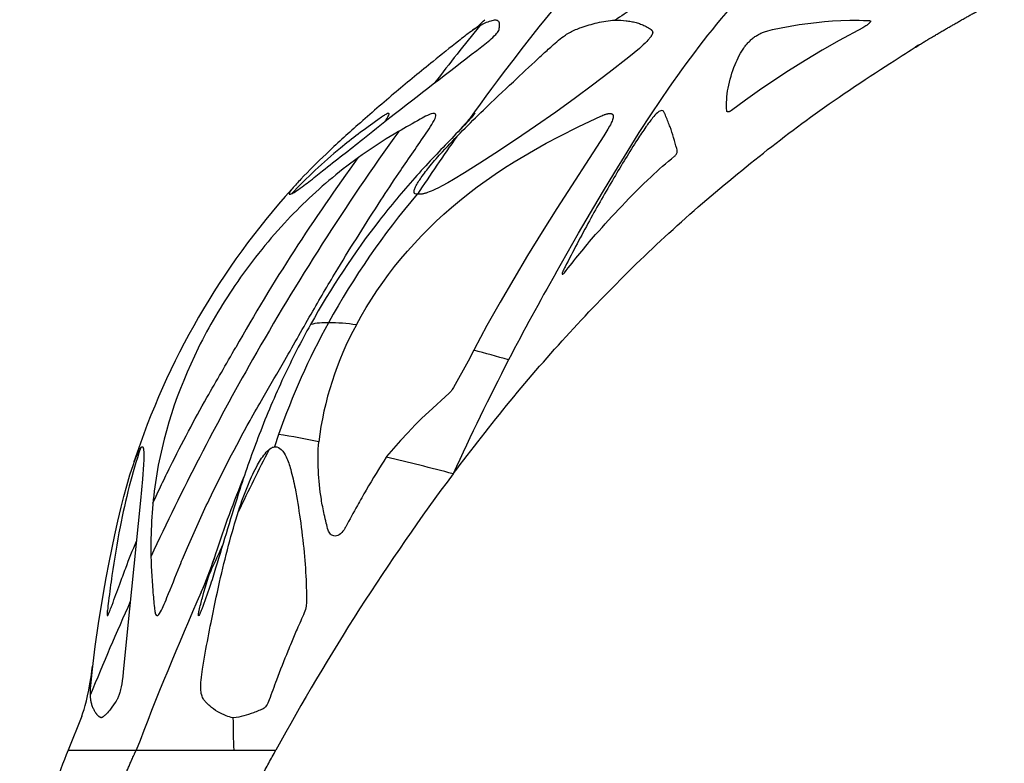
# Model space of a CAD drawing. Header units: millimetres. Extents: x 1250 to 1725, y 0 to 1655.
# Tile 2 of 256: x 1264 to 1326, y 54 to 101. Entities that reach past the tile are written whole.
import ezdxf

# ---------------------------------------------------------------- set-up
doc = ezdxf.new("R2010")
doc.units = ezdxf.units.MM
doc.header["$MEASUREMENT"] = 0
doc.layers.add('Crea2D$visibili$tangenti', color=7, linetype='Continuous', true_color=0x000000)

msp = doc.modelspace()

# ---------------------------------------------------------------- linework, layer by layer
at = {"layer": 'Crea2D$visibili$tangenti'}
for p, q in [((1292.018, 94.204), (1291.886, 94.018)), ((1292.018, 94.204), (1292.027, 94.216)), ((1288.828, 89.526), (1288.772, 89.521)), ((1280.051, 74.395), (1279.782, 73.612)), ((1279.782, 73.612), (1279.831, 73.615)), ((1267.645, 56.647), (1266.791, 54.488)), ((1266.791, 54.488), (1271.076, 54.488)), ((1271.076, 54.488), (1277.218, 54.488)), ((1277.218, 54.488), (1279.872, 54.488))]:
    msp.add_line(p, q, dxfattribs=at)
msp.add_lwpolyline([(1297.515, 84.56), (1298.955, 87.071), (1300.462, 89.639), (1301.23, 90.916), (1302.003, 92.175), (1302.777, 93.404), (1303.547, 94.593), (1304.106, 95.432), (1304.676, 96.263, -0.028694), (1309.125, 101.974)], format="xyb", dxfattribs=at)
for points in [[(1301.239, 100.486), (1301.291, 100.486), (1301.454, 100.485), (1301.616, 100.481), (1301.779, 100.471), (1301.94, 100.457), (1302.021, 100.447), (1302.102, 100.437), (1302.182, 100.424), (1302.262, 100.411), (1302.342, 100.395), (1302.421, 100.378), (1302.5, 100.359), (1302.579, 100.339), (1302.65, 100.319), (1302.721, 100.297), (1302.791, 100.273), (1302.861, 100.248), (1302.93, 100.222), (1302.999, 100.194), (1303.066, 100.164), (1303.133, 100.132), (1303.207, 100.095), (1303.279, 100.056), (1303.35, 100.014), (1303.42, 99.971), (1303.458, 99.945), (1303.477, 99.932), (1303.486, 99.925), (1303.495, 99.918), (1303.504, 99.911), (1303.513, 99.904), (1303.521, 99.896), (1303.529, 99.888), (1303.537, 99.88), (1303.545, 99.872), (1303.553, 99.864), (1303.56, 99.855), (1303.567, 99.846), (1303.57, 99.842), (1303.574, 99.837), (1303.577, 99.833), (1303.58, 99.828), (1303.583, 99.823), (1303.586, 99.818), (1303.589, 99.814), (1303.591, 99.809), (1303.594, 99.804), (1303.596, 99.799), (1303.599, 99.794), (1303.601, 99.789), (1303.603, 99.784), (1303.605, 99.779), (1303.607, 99.773), (1303.609, 99.768), (1303.611, 99.763), (1303.612, 99.758), (1303.614, 99.752), (1303.615, 99.747), (1303.616, 99.742), (1303.617, 99.736), (1303.618, 99.731), (1303.619, 99.726), (1303.619, 99.72), (1303.62, 99.715), (1303.62, 99.709), (1303.62, 99.704), (1303.62, 99.698), (1303.619, 99.693), (1303.619, 99.689), (1303.619, 99.685), (1303.618, 99.681), (1303.617, 99.677), (1303.617, 99.673), (1303.616, 99.669), (1303.615, 99.665), (1303.614, 99.661), (1303.612, 99.652), (1303.61, 99.644), (1303.607, 99.636), (1303.604, 99.628), (1303.601, 99.62), (1303.598, 99.612), (1303.595, 99.605), (1303.591, 99.597), (1303.584, 99.581), (1303.576, 99.566), (1303.562, 99.542), (1303.549, 99.518), (1303.534, 99.495), (1303.52, 99.472), (1303.505, 99.451), (1303.49, 99.43), (1303.46, 99.389), (1303.427, 99.348), (1303.394, 99.309), (1303.359, 99.269), (1303.324, 99.231), (1303.252, 99.155), (1303.138, 99.041), (1303.023, 98.931), (1302.786, 98.716), (1302.454, 98.434), (1302.115, 98.159), (1300.884, 97.196), (1299.827, 96.393), (1298.761, 95.602), (1297.508, 94.7), (1296.243, 93.817), (1294.967, 92.949), (1293.682, 92.094), (1292.729, 91.472), (1291.767, 90.866), (1291.065, 90.445), (1290.71, 90.242), (1290.35, 90.046), (1290.124, 89.929), (1289.895, 89.817), (1289.778, 89.765), (1289.661, 89.715), (1289.543, 89.668), (1289.423, 89.625), (1289.341, 89.598), (1289.299, 89.586), (1289.258, 89.574), (1289.216, 89.563), (1289.174, 89.553), (1289.131, 89.544), (1289.089, 89.536), (1289.056, 89.531), (1289.024, 89.527), (1288.991, 89.524), (1288.959, 89.521), (1288.942, 89.521), (1288.926, 89.52), (1288.91, 89.52), (1288.893, 89.521), (1288.877, 89.521), (1288.861, 89.523), (1288.844, 89.524), (1288.828, 89.526)], [(1284.949, 81.299), (1285.253, 81.848), (1285.571, 82.389), (1285.903, 82.921), (1286.248, 83.445), (1286.607, 83.96), (1286.978, 84.465), (1287.361, 84.962), (1287.756, 85.449), (1288.179, 85.944), (1288.613, 86.429), (1289.059, 86.904), (1289.515, 87.367), (1289.983, 87.82), (1290.461, 88.262), (1290.95, 88.692), (1291.447, 89.111), (1291.997, 89.553), (1292.557, 89.981), (1293.127, 90.397), (1293.706, 90.799), (1294.293, 91.189), (1294.889, 91.567), (1295.492, 91.933), (1296.102, 92.287), (1296.914, 92.736), (1297.736, 93.167), (1298.975, 93.783), (1300.355, 94.444), (1300.422, 94.474), (1300.489, 94.503), (1300.557, 94.529), (1300.591, 94.542), (1300.626, 94.554), (1300.661, 94.565), (1300.696, 94.575), (1300.731, 94.585), (1300.767, 94.594), (1300.789, 94.598), (1300.811, 94.603), (1300.832, 94.606), (1300.854, 94.61), (1300.876, 94.612), (1300.888, 94.613), (1300.899, 94.614), (1300.91, 94.614), (1300.921, 94.615), (1300.932, 94.615), (1300.943, 94.614), (1300.952, 94.614), (1300.96, 94.614), (1300.968, 94.613), (1300.976, 94.612), (1300.985, 94.611), (1300.993, 94.61), (1301.001, 94.608), (1301.009, 94.607), (1301.013, 94.606), (1301.017, 94.605), (1301.02, 94.604), (1301.024, 94.602), (1301.028, 94.601), (1301.032, 94.6), (1301.035, 94.598), (1301.039, 94.597), (1301.043, 94.595), (1301.046, 94.594), (1301.05, 94.592), (1301.053, 94.59), (1301.057, 94.588), (1301.06, 94.586), (1301.063, 94.584), (1301.067, 94.582), (1301.07, 94.58), (1301.073, 94.577), (1301.076, 94.575), (1301.079, 94.572), (1301.082, 94.569), (1301.085, 94.566), (1301.088, 94.564), (1301.091, 94.561), (1301.094, 94.558), (1301.096, 94.554), (1301.099, 94.551), (1301.101, 94.548), (1301.104, 94.545), (1301.106, 94.541), (1301.108, 94.538), (1301.111, 94.534), (1301.113, 94.531), (1301.115, 94.527), (1301.117, 94.524), (1301.119, 94.52), (1301.121, 94.516), (1301.122, 94.512), (1301.124, 94.509), (1301.126, 94.505), (1301.127, 94.501), (1301.129, 94.497), (1301.13, 94.493), (1301.131, 94.489), (1301.132, 94.485), (1301.133, 94.481), (1301.134, 94.477), (1301.135, 94.473), (1301.137, 94.467), (1301.138, 94.461), (1301.139, 94.455), (1301.139, 94.449), (1301.14, 94.442), (1301.14, 94.436), (1301.14, 94.43), (1301.14, 94.424), (1301.14, 94.418), (1301.14, 94.411), (1301.139, 94.405), (1301.139, 94.399), (1301.138, 94.393), (1301.137, 94.386), (1301.135, 94.374), (1301.133, 94.361), (1301.13, 94.349), (1301.127, 94.336), (1301.124, 94.324), (1301.117, 94.299), (1301.109, 94.274), (1301.086, 94.205), (1301.06, 94.137), (1301.034, 94.07), (1301.005, 94.005), (1300.982, 93.956), (1300.958, 93.907), (1300.906, 93.81), (1300.797, 93.618), (1300.536, 93.194), (1297.581, 88.626), (1296.653, 87.15), (1295.741, 85.664), (1294.866, 84.204), (1294.01, 82.732), (1293.178, 81.247), (1292.374, 79.746), (1292.351, 79.7)], [(1292.351, 79.7), (1291.984, 79.012), (1291.063, 77.343), (1291.029, 77.287), (1290.994, 77.231), (1290.976, 77.204), (1290.957, 77.178), (1290.938, 77.152), (1290.918, 77.126), (1290.897, 77.101), (1290.876, 77.076), (1290.858, 77.055), (1290.839, 77.035), (1290.8, 76.996), (1289.507, 75.817), (1289.079, 75.406), (1288.66, 74.985), (1288.194, 74.501), (1287.737, 74.008), (1287.291, 73.505), (1286.858, 72.991), (1286.836, 72.965)]]:
    msp.add_lwpolyline(points, dxfattribs=at)
for points in [[(1308.291, 94.769), (1308.281, 94.949), (1308.278, 95.13), (1308.28, 95.31), (1308.288, 95.491), (1308.302, 95.671), (1308.321, 95.85), (1308.345, 96.029), (1308.375, 96.208), (1308.412, 96.397), (1308.456, 96.586), (1308.504, 96.773), (1308.557, 96.959), (1308.615, 97.143), (1308.678, 97.327), (1308.744, 97.509), (1308.815, 97.689), (1308.875, 97.836), (1308.938, 97.981), (1309.005, 98.124), (1309.076, 98.265), (1309.15, 98.404), (1309.19, 98.472), (1309.23, 98.539), (1309.272, 98.606), (1309.315, 98.672), (1309.36, 98.737), (1309.406, 98.801), (1309.447, 98.854), (1309.488, 98.906), (1309.53, 98.957), (1309.574, 99.007), (1309.618, 99.057), (1309.664, 99.105), (1309.711, 99.153), (1309.758, 99.199), (1309.807, 99.244), (1309.857, 99.288), (1309.908, 99.331), (1309.96, 99.373), (1310.013, 99.413), (1310.067, 99.452), (1310.121, 99.489), (1310.177, 99.525), (1310.228, 99.555), (1310.279, 99.585), (1310.33, 99.613), (1310.383, 99.64), (1310.436, 99.665), (1310.489, 99.689), (1310.544, 99.712), (1310.598, 99.734), (1310.667, 99.759), (1310.737, 99.783), (1310.807, 99.804), (1310.878, 99.825), (1311.02, 99.862), (1311.164, 99.897), (1311.724, 100.017), (1312.287, 100.12), (1312.853, 100.209), (1313.933, 100.349), (1314.447, 100.402), (1314.961, 100.443), (1315.477, 100.472), (1316.051, 100.485), (1316.626, 100.484), (1316.915, 100.478), (1317.299, 100.461), (1317.303, 100.46), (1317.306, 100.46), (1317.31, 100.46), (1317.311, 100.459), (1317.313, 100.459), (1317.315, 100.459), (1317.316, 100.459), (1317.318, 100.458), (1317.32, 100.458), (1317.322, 100.457), (1317.323, 100.457), (1317.325, 100.456), (1317.326, 100.455), (1317.328, 100.455), (1317.33, 100.454), (1317.33, 100.454), (1317.331, 100.453), (1317.332, 100.453), (1317.333, 100.452), (1317.333, 100.452), (1317.334, 100.451), (1317.335, 100.451), (1317.335, 100.451), (1317.336, 100.45), (1317.337, 100.45), (1317.337, 100.449), (1317.338, 100.449), (1317.338, 100.448), (1317.339, 100.448), (1317.34, 100.447), (1317.34, 100.446), (1317.341, 100.446), (1317.341, 100.445), (1317.342, 100.445), (1317.342, 100.444), (1317.342, 100.444), (1317.342, 100.443), (1317.343, 100.443), (1317.343, 100.443), (1317.343, 100.442), (1317.343, 100.442), (1317.344, 100.441), (1317.344, 100.441), (1317.344, 100.441), (1317.344, 100.44), (1317.344, 100.44), (1317.344, 100.439), (1317.345, 100.439), (1317.345, 100.439), (1317.345, 100.438), (1317.345, 100.438), (1317.345, 100.437), (1317.345, 100.437), (1317.346, 100.436), (1317.346, 100.435), (1317.346, 100.434), (1317.346, 100.433), (1317.346, 100.433), (1317.346, 100.432), (1317.346, 100.431), (1317.346, 100.43), (1317.346, 100.429), (1317.346, 100.428), (1317.346, 100.427), (1317.346, 100.426), (1317.346, 100.425), (1317.346, 100.424), (1317.346, 100.423), (1317.346, 100.422), (1317.346, 100.421), (1317.345, 100.419), (1317.345, 100.417), (1317.344, 100.415), (1317.344, 100.413), (1317.343, 100.411), (1317.342, 100.409), (1317.342, 100.407), (1317.341, 100.405), (1317.34, 100.403), (1317.338, 100.399), (1317.336, 100.395), (1317.334, 100.391), (1317.332, 100.387), (1317.33, 100.383), (1317.328, 100.379), (1317.325, 100.375), (1317.323, 100.372), (1317.32, 100.368), (1317.315, 100.361), (1317.31, 100.354), (1317.297, 100.338), (1317.283, 100.322), (1317.268, 100.306), (1317.253, 100.29), (1317.238, 100.275), (1317.223, 100.26), (1317.208, 100.246), (1317.192, 100.233), (1317.177, 100.22), (1317.161, 100.207), (1317.145, 100.195), (1317.129, 100.183), (1317.094, 100.158), (1317.058, 100.134), (1316.984, 100.089), (1316.857, 100.016), (1315.374, 99.217), (1314.294, 98.6), (1313.228, 97.959), (1312.175, 97.296), (1311.262, 96.698), (1310.359, 96.083), (1309.468, 95.453), (1308.587, 94.806), (1308.576, 94.798), (1308.564, 94.79), (1308.552, 94.782), (1308.541, 94.775), (1308.529, 94.768), (1308.518, 94.761), (1308.506, 94.755), (1308.495, 94.749), (1308.484, 94.743), (1308.473, 94.739), (1308.462, 94.734), (1308.451, 94.73), (1308.44, 94.726), (1308.435, 94.725), (1308.429, 94.723), (1308.424, 94.722), (1308.419, 94.72), (1308.414, 94.719), (1308.408, 94.718), (1308.403, 94.717), (1308.398, 94.716), (1308.393, 94.716), (1308.388, 94.715), (1308.383, 94.715), (1308.379, 94.715), (1308.374, 94.714), (1308.369, 94.715), (1308.364, 94.715), (1308.362, 94.715), (1308.36, 94.715), (1308.358, 94.715), (1308.355, 94.716), (1308.353, 94.716), (1308.351, 94.716), (1308.349, 94.717), (1308.347, 94.717), (1308.345, 94.717), (1308.342, 94.718), (1308.34, 94.719), (1308.338, 94.719), (1308.336, 94.72), (1308.334, 94.72), (1308.332, 94.721), (1308.331, 94.722), (1308.329, 94.723), (1308.327, 94.724), (1308.325, 94.725), (1308.323, 94.726), (1308.321, 94.727), (1308.32, 94.728), (1308.318, 94.729), (1308.316, 94.73), (1308.315, 94.731), (1308.313, 94.732), (1308.312, 94.734), (1308.31, 94.735), (1308.309, 94.737), (1308.307, 94.738), (1308.306, 94.74), (1308.304, 94.741), (1308.303, 94.743), (1308.302, 94.744), (1308.301, 94.746), (1308.299, 94.748), (1308.298, 94.75), (1308.297, 94.752), (1308.296, 94.754), (1308.295, 94.756), (1308.294, 94.758), (1308.294, 94.76), (1308.293, 94.762), (1308.292, 94.764), (1308.291, 94.767)], [(1268.87, 56.537), (1268.861, 56.54), (1268.852, 56.544), (1268.843, 56.548), (1268.834, 56.552), (1268.825, 56.556), (1268.816, 56.561), (1268.808, 56.566), (1268.799, 56.57), (1268.791, 56.575), (1268.782, 56.58), (1268.774, 56.586), (1268.766, 56.591), (1268.75, 56.602), (1268.735, 56.614), (1268.719, 56.627), (1268.704, 56.639), (1268.69, 56.653), (1268.676, 56.666), (1268.662, 56.68), (1268.648, 56.694), (1268.635, 56.709), (1268.622, 56.724), (1268.605, 56.744), (1268.588, 56.764), (1268.572, 56.785), (1268.556, 56.806), (1268.541, 56.827), (1268.526, 56.849), (1268.512, 56.87), (1268.498, 56.893), (1268.471, 56.938), (1268.445, 56.983), (1268.42, 57.03), (1268.397, 57.077), (1268.373, 57.13), (1268.35, 57.183), (1268.329, 57.236), (1268.309, 57.29), (1268.291, 57.345), (1268.274, 57.4), (1268.259, 57.456), (1268.245, 57.512), (1268.234, 57.564), (1268.225, 57.617), (1268.217, 57.669), (1268.21, 57.722), (1268.204, 57.775), (1268.2, 57.829), (1268.196, 57.882), (1268.194, 57.935), (1268.192, 58.012), (1268.192, 58.088), (1268.196, 58.241), (1268.205, 58.394), (1268.216, 58.547), (1268.319, 59.594), (1268.497, 61.035), (1268.705, 62.473), (1269.017, 64.398), (1269.187, 65.358), (1269.367, 66.316), (1269.724, 68.063), (1269.919, 68.933), (1270.125, 69.8), (1270.297, 70.482), (1270.48, 71.161), (1270.679, 71.835), (1270.897, 72.504), (1270.97, 72.712), (1271.048, 72.918), (1271.089, 73.02), (1271.133, 73.121), (1271.178, 73.222), (1271.226, 73.321), (1271.255, 73.376), (1271.269, 73.403), (1271.285, 73.43), (1271.3, 73.456), (1271.317, 73.482), (1271.334, 73.508), (1271.343, 73.52), (1271.359, 73.542), (1271.366, 73.55), (1271.374, 73.559), (1271.381, 73.567), (1271.385, 73.572), (1271.389, 73.576), (1271.393, 73.58), (1271.397, 73.583), (1271.401, 73.587), (1271.405, 73.591), (1271.409, 73.594), (1271.414, 73.598), (1271.418, 73.601), (1271.421, 73.603), (1271.423, 73.604), (1271.425, 73.606), (1271.428, 73.607), (1271.43, 73.609), (1271.431, 73.609), (1271.433, 73.61), (1271.434, 73.61), (1271.435, 73.611), (1271.436, 73.612), (1271.438, 73.612), (1271.439, 73.612), (1271.44, 73.613), (1271.442, 73.613), (1271.443, 73.614), (1271.444, 73.614), (1271.446, 73.614), (1271.447, 73.615), (1271.448, 73.615), (1271.45, 73.615), (1271.451, 73.615), (1271.452, 73.615), (1271.454, 73.615), (1271.455, 73.615), (1271.456, 73.615), (1271.457, 73.615), (1271.458, 73.615), (1271.459, 73.615), (1271.46, 73.614), (1271.461, 73.614), (1271.462, 73.614), (1271.463, 73.614), (1271.464, 73.613), (1271.465, 73.613), (1271.466, 73.613), (1271.467, 73.613), (1271.468, 73.612), (1271.468, 73.612), (1271.469, 73.611), (1271.47, 73.611), (1271.471, 73.611), (1271.472, 73.61), (1271.473, 73.61), (1271.474, 73.609), (1271.474, 73.609), (1271.475, 73.608), (1271.476, 73.608), (1271.477, 73.607), (1271.477, 73.607), (1271.478, 73.606), (1271.479, 73.605), (1271.48, 73.605), (1271.48, 73.604), (1271.482, 73.603), (1271.483, 73.601), (1271.484, 73.6), (1271.486, 73.599), (1271.487, 73.597), (1271.488, 73.596), (1271.489, 73.594), (1271.49, 73.593), (1271.491, 73.591), (1271.493, 73.589), (1271.494, 73.588), (1271.496, 73.584), (1271.498, 73.581), (1271.5, 73.577), (1271.503, 73.571), (1271.506, 73.565), (1271.508, 73.559), (1271.511, 73.553), (1271.513, 73.546), (1271.516, 73.54), (1271.518, 73.533), (1271.52, 73.527), (1271.523, 73.514), (1271.527, 73.501), (1271.53, 73.487), (1271.537, 73.45), (1271.541, 73.426), (1271.547, 73.378), (1271.553, 73.33), (1271.556, 73.281), (1271.559, 73.233), (1271.561, 73.184), (1271.562, 73.087), (1271.562, 72.941), (1271.558, 72.795), (1271.546, 72.503), (1271.479, 71.578), (1271.351, 70.236), (1270.515, 61.948), (1270.265, 59.408), (1270.233, 59.142), (1270.195, 58.876), (1270.165, 58.687), (1270.13, 58.498), (1270.089, 58.312), (1270.066, 58.219), (1270.041, 58.126), (1270.024, 58.067), (1270.006, 58.008), (1269.986, 57.949), (1269.965, 57.891), (1269.943, 57.834), (1269.93, 57.805), (1269.918, 57.777), (1269.905, 57.749), (1269.891, 57.722), (1269.876, 57.695), (1269.861, 57.668), (1269.838, 57.628), (1269.813, 57.589), (1269.761, 57.511), (1269.653, 57.356), (1269.542, 57.202), (1269.408, 57.027), (1269.338, 56.941), (1269.266, 56.857), (1269.217, 56.803), (1269.166, 56.75), (1269.14, 56.724), (1269.113, 56.699), (1269.086, 56.675), (1269.057, 56.651), (1269.036, 56.634), (1269.014, 56.617), (1268.992, 56.601), (1268.98, 56.593), (1268.969, 56.586), (1268.957, 56.579), (1268.945, 56.572), (1268.933, 56.565), (1268.921, 56.559), (1268.909, 56.553), (1268.896, 56.547), (1268.883, 56.542)]]:
    msp.add_lwpolyline(points, close=True, dxfattribs=at)
for centre, radius, start, end in [((1409.038, 10.332), 143.973, 140.46685, 144.36382), ((1341.252, 40.578), 72.042, 121.54502, 123.73917), ((1289.496, 103.822), 4.839, 304.66457, 316.9973), ((1404.52, 9.185), 144.123, 140.87812, 142.68094), ((1305.163, 82.163), 17.82, 135.69848, 139.75954), ((1414.951, 6.078), 151.257, 144.85199, 146.51789), ((1383.689, 19.733), 122.169, 143.84198, 150.50859), ((1316.492, 57.778), 47.922, 138.00378, 161.91409), ((1326.092, 57.824), 48.964, 139.65768, 151.17833), ((1433.935, 6.937), 156.958, 150.36002, 152.63416), ((1324.481, 58.761), 47.101, 151.23165, 160.61344), ((1283.068, 76.914), 4.516, 88.4108, 102.85076), ((1303.142, 71.381), 20.721, 151.4006, 172.9371), ((1283.007, 66.954), 14.476, 82.29028, 89.26162), ((1259.525, -41.656), 125.717, 73.82668, 74.86407), ((1440.132, 3.743), 163.93, 152.63835, 155.42797), ((1272.067, 24.125), 50.9, 78.08276, 80.97623), ((1440.248, -8.435), 180.444, 153.01724, 154.39631), ((1225.302, -181.813), 262.104, 75.47282, 76.42187), ((1410.778, -17.188), 149.245, 143.34448, 151.29746), ((1449.423, -12.777), 190.595, 155.10769, 156.0098), ((1251.338, 74.813), 25.993, 336.50782, 341.61408), ((1461.912, -18.22), 204.218, 156.12004, 159.14331), ((1452.345, -17.464), 199.014, 155.88197, 157.71699), ((1244.15, -586.701), 644.089, 87.057387, 87.061017), ((1339.427, 56.848), 62.253, 180.28259, 182.17224), ((1355.396, 18.759), 95.537, 158.03887, 159.5475)]:
    msp.add_arc(centre, radius, start, end, dxfattribs=at)
for points, weights, knots in [([(1291.048, 71.911), (1295.238, 77.507), (1299.678, 82.511), (1309.482, 91.519), (1314.825, 95.502), (1320.095, 98.741), (1321.952, 99.883), (1323.847, 100.961), (1325.777, 101.974)], [1, 1, 1, 1, 1, 1, 0.999615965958, 0.999615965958, 1], [5, 5, 5, 5, 5.505517, 5.505517, 6, 6, 6, 12.538669, 12.538669, 12.538669, 12.538669]), ([(1267.167, 42.04), (1267.283, 42.601), (1267.405, 43.161), (1267.532, 43.719), (1267.761, 44.725), (1268.011, 45.725), (1268.283, 46.721), (1269.035, 49.464), (1269.929, 51.995), (1270.933, 54.181), (1270.98, 54.285), (1271.028, 54.387), (1271.076, 54.488)], [1, 0.999965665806, 0.999965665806, 1, 0.999846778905, 0.999846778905, 1, 1, 1, 1, 1, 1, 1], [0, 0, 0, 0, 1.717739, 1.717739, 1.717739, 4.812238, 4.812238, 4.812238, 13.622174, 13.622174, 13.622174, 14.039285, 14.039285, 14.039285, 14.039285])]:
    msp.add_rational_spline(points, weights, degree=3, knots=knots, dxfattribs=at)
for points, knots in [([(1280.754, 89.526), (1280.708, 89.503), (1280.695, 89.577), (1280.784, 89.704), (1281.026, 90.016), (1281.771, 90.827), (1283.146, 92.181), (1285.155, 94.006), (1287.405, 95.947), (1289.525, 97.699), (1291.109, 98.956), (1292.168, 99.797), (1292.847, 100.226), (1293.381, 100.436), (1293.61, 100.486), (1293.709, 100.486), (1293.74, 100.486), (1293.803, 100.482), (1293.893, 100.447), (1293.96, 100.355), (1293.978, 100.194), (1293.966, 100.017), (1293.916, 99.783), (1293.688, 99.533), (1293.226, 99.116), (1290.985, 97.389), (1288.302, 95.335), (1285.079, 92.784), (1283.379, 91.435), (1281.967, 90.315), (1281.313, 89.819), (1280.904, 89.56), (1280.786, 89.515), (1280.754, 89.526)], [0, 0, 0, 0, 0.080911, 0.214702, 0.448397, 1.268837, 3.5139, 6.238262, 9.408243, 12.428753, 14.488435, 15.476201, 16.482901, 16.892322, 17.186649, 17.186649, 17.186649, 17.279296, 17.37681, 17.467208, 17.607141, 17.855411, 18.002286, 18.316608, 18.838451, 19.883212, 26.79506, 28.985545, 32.206891, 33.309171, 34.391644, 34.665132, 34.7634, 34.7634, 34.7634, 34.7634]), ([(1288.772, 89.521), (1288.734, 89.519), (1288.644, 89.52), (1288.57, 89.637), (1288.603, 89.803), (1288.736, 90.13), (1289.075, 90.647), (1289.642, 91.382), (1290.921, 92.831), (1292.688, 94.583), (1294.72, 96.505), (1295.959, 97.655), (1296.768, 98.411), (1297.334, 98.924), (1297.917, 99.423), (1298.427, 99.751), (1298.768, 99.903), (1299.33, 100.11), (1300.147, 100.353), (1300.863, 100.482), (1301.239, 100.486)], [0, 0, 0, 0, 0.124699, 0.233417, 0.383033, 0.611941, 1.299203, 2.22054, 3.40802, 7.085742, 9.687674, 11.796464, 12.160461, 13.006562, 14.090583, 14.45804, 14.822843, 15.206574, 16.255585, 17.379802, 17.379802, 17.379802, 17.379802]), ([(1272.371, 62.972), (1272.332, 62.991), (1272.279, 63.101), (1272.244, 63.277), (1272.194, 63.77), (1272.066, 65.008), (1271.944, 67.637), (1272.251, 72.906), (1274.154, 78.628), (1277.289, 83.961), (1280.207, 87.638), (1283.671, 90.909), (1286.213, 92.664), (1287.595, 93.47), (1288.053, 93.733), (1288.662, 94.079), (1289.377, 94.475), (1289.677, 94.603), (1289.861, 94.624), (1289.957, 94.566), (1289.954, 94.434), (1289.86, 94.171), (1289.615, 93.768), (1288.844, 92.623), (1287.77, 91.091), (1285.93, 88.292), (1284.11, 85.405), (1282.115, 82.032), (1280.591, 79.304), (1279.244, 77.018), (1277.596, 74.118), (1275.969, 70.987), (1274.567, 67.897), (1273.702, 65.834), (1273.213, 64.587), (1272.801, 63.581), (1272.618, 63.197), (1272.468, 62.998), (1272.397, 62.964), (1272.371, 62.972)], [0, 0, 0, 0, 0.12321, 0.357817, 0.535896, 1.611766, 4.086705, 8.4368, 17.374886, 21.944216, 26.975966, 31.407854, 36.208528, 36.208528, 36.208528, 37.794513, 38.309256, 38.659585, 38.769698, 38.856859, 38.966645, 39.124631, 39.708432, 40.367554, 43.273516, 45.313487, 50.422239, 53.505562, 57.071048, 59.7954, 61.465366, 67.076816, 70.375883, 71.642395, 73.789556, 74.391223, 74.907101, 75.060748, 75.133792, 75.133792, 75.133792, 75.133792]), ([(1286.76, 94.11), (1286.805, 94.178), (1286.89, 94.295), (1286.969, 94.446), (1287.023, 94.549), (1286.997, 94.629), (1286.897, 94.601), (1286.774, 94.534), (1286.567, 94.402), (1285.991, 93.987), (1285.086, 93.343), (1283.207, 91.857), (1281.83, 90.566), (1280.861, 89.546)], [0, 0, 0, 0, 0.248953, 0.421233, 0.526461, 0.577351, 0.655743, 0.784707, 1.01794, 1.383671, 2.917731, 4.347908, 8.56911, 8.56911, 8.56911, 8.56911]), ([(1292.418, 94.615), (1292.414, 94.606), (1292.403, 94.591), (1292.356, 94.535), (1292.186, 94.341), (1291.315, 93.402), (1290.07, 92.133), (1288.211, 90.108), (1285.43, 86.78), (1283.342, 83.611), (1282.064, 81.318)], [0, 0, 0, 0, 0.012243, 0.055268, 0.22167, 0.784229, 3.899699, 5.557512, 9.029542, 16.909842, 16.909842, 16.909842, 16.909842]), ([(1304.987, 91.914), (1304.477, 91.51), (1303.347, 90.491), (1301.701, 88.834), (1299.863, 86.828), (1298.672, 85.367), (1298.01, 84.51), (1297.954, 84.488), (1297.919, 84.485), (1297.911, 84.542), (1297.93, 84.608), (1297.997, 84.747), (1298.55, 85.836), (1299.109, 86.894), (1299.639, 87.855), (1300.139, 88.765), (1301.121, 90.487), (1302.317, 92.451), (1303.142, 93.701), (1303.554, 94.27), (1303.863, 94.624), (1304.085, 94.794), (1304.282, 94.798), (1304.353, 94.67), (1304.472, 94.386), (1304.592, 94.084), (1304.788, 93.598), (1304.946, 93.087), (1305.082, 92.581), (1305.182, 92.24), (1305.13, 92.059), (1305.044, 91.96), (1304.987, 91.914)], [0, 0, 0, 0, 1.951746, 4.560963, 7.004343, 10.111465, 10.213235, 10.254823, 10.275455, 10.314775, 10.408104, 10.481672, 10.779117, 14.070964, 14.070964, 14.070964, 17.185741, 20.018796, 20.966368, 21.67938, 22.126173, 22.373077, 22.505534, 22.678602, 22.743414, 23.462538, 23.625719, 24.329917, 25.054564, 25.210816, 25.382633, 25.600935, 25.600935, 25.600935, 25.600935]), ([(1287.622, 93.486), (1284.262, 88.832), (1278.67, 80.053), (1273.972, 70.904), (1272.012, 66.714)], [10.028289, 10.028289, 10.028289, 10.028289, 26.162421, 39.490658, 39.490658, 39.490658, 39.490658]), ([(1282.064, 81.318), (1281.456, 80.234), (1280.299, 77.961), (1278.823, 74.485), (1277.412, 70.458), (1276.481, 67.226), (1275.689, 64.705), (1275.344, 63.749), (1275.115, 63.146), (1275.046, 63.013), (1275.019, 62.975), (1274.996, 62.967), (1274.995, 63.013), (1275.006, 63.12), (1275.081, 63.49), (1275.429, 64.767), (1276.3, 67.626), (1277.237, 70.176), (1277.901, 71.79)], [0, 0, 0, 0, 3.726238, 7.647793, 11.321088, 16.522132, 17.736582, 19.247748, 19.570267, 19.673608, 19.695953, 19.707836, 19.739193, 19.798923, 20.04601, 20.862638, 23.77382, 29.00847, 29.00847, 29.00847, 29.00847]), ([(1272.128, 70.056), (1272.306, 70.448), (1272.665, 71.217), (1273.4, 72.735), (1274.347, 74.567), (1275.719, 77.077), (1276.752, 78.817), (1277.349, 79.877)], [0, 0, 0, 0, 1.292503, 2.547267, 5.056909, 7.479177, 11.127495, 11.127495, 11.127495, 11.127495]), ([(1286.836, 72.965), (1286.4, 72.281), (1285.785, 71.266), (1284.942, 69.793), (1284.492, 68.949), (1284.139, 68.312), (1283.91, 68.057), (1283.56, 67.949), (1283.282, 68.108), (1283.139, 68.411), (1283.049, 68.839), (1282.889, 69.485), (1282.57, 71.178), (1282.494, 72.722), (1282.578, 73.928)], [0, 0, 0, 0, 2.435099, 3.558957, 5.091287, 5.303051, 5.745773, 6.099219, 6.33747, 6.630997, 7.092871, 7.645675, 8.630362, 12.256618, 12.256618, 12.256618, 12.256618]), ([(1271.343, 73.52), (1271.085, 72.728), (1270.605, 71.091), (1270, 68.414), (1269.654, 66.265), (1269.435, 64.702), (1269.348, 63.971), (1269.274, 63.422), (1269.24, 63.117), (1269.239, 62.954), (1269.333, 63.029), (1269.36, 63.165), (1269.459, 63.359), (1269.674, 63.971), (1269.999, 64.858), (1270.499, 66.206), (1270.858, 67.108), (1271.091, 67.67)], [0, 0, 0, 0, 2.499259, 5.115731, 8.230329, 9.025225, 9.85065, 10.440758, 10.685602, 10.778764, 10.866552, 10.978855, 11.175778, 11.523499, 12.92255, 14.010257, 15.835648, 15.835648, 15.835648, 15.835648]), ([(1277.174, 56.541), (1277.028, 56.563), (1276.694, 56.661), (1276.197, 56.913), (1275.776, 57.218), (1275.488, 57.487), (1275.302, 57.706), (1275.176, 57.995), (1275.137, 58.414), (1275.166, 58.964), (1275.261, 59.715), (1275.483, 60.923), (1275.828, 62.75), (1276.305, 65.022), (1276.873, 67.36), (1277.463, 69.428), (1278.067, 71.124), (1278.646, 72.373), (1279.128, 73.136), (1279.51, 73.508), (1279.703, 73.599), (1279.782, 73.612)], [0, 0, 0, 0, 0.442303, 1.040304, 1.666309, 1.996604, 2.221929, 2.525452, 2.92562, 3.477314, 4.175948, 5.194377, 7.163229, 9.754611, 12.156936, 14.380495, 16.205513, 17.550534, 18.50965, 18.898172, 19.13806, 19.13806, 19.13806, 19.13806]), ([(1279.831, 73.615), (1279.981, 73.613), (1280.278, 73.433), (1280.589, 72.897), (1280.861, 72.073), (1281.152, 70.764), (1281.423, 69.015), (1281.668, 67.002), (1281.788, 65.281), (1281.811, 64.153), (1281.802, 63.54), (1281.586, 62.935), (1281.228, 62.193), (1280.902, 61.377), (1280.454, 60.314), (1279.982, 59.109), (1279.562, 57.945), (1279.318, 57.316), (1279.13, 57.116), (1278.954, 57.046), (1278.752, 56.961), (1278.181, 56.738), (1277.644, 56.586), (1277.215, 56.539)], [0, 0, 0, 0, 0.437278, 0.994371, 1.831719, 3.042564, 5.009428, 7.141711, 9.124676, 10.182533, 10.524656, 10.959438, 12.090586, 13.007027, 13.587589, 15.555568, 16.886031, 17.300165, 17.576354, 17.685028, 17.861304, 18.234067, 19.52596, 19.52596, 19.52596, 19.52596]), ([(1267.645, 56.647), (1267.844, 57.142), (1268.039, 57.879), (1268.266, 59.342), (1268.302, 59.586), (1268.339, 59.856)], [0, 0, 0, 0, 9.023427, 9.023427, 10.656703, 10.656703, 10.656703, 10.656703]), ([(1263.736, 9.938), (1264.02, 11.618), (1264.709, 15.132), (1266.464, 22.334), (1269.315, 31.47), (1273.661, 42.312), (1277.108, 49.362), (1278.993, 52.875), (1279.137, 53.145), (1279.283, 53.414), (1279.576, 53.951), (1279.723, 54.22), (1279.872, 54.488)], [0, 0, 0, 0, 5.111027, 10.741443, 22.233225, 33.797199, 45.758706, 45.758706, 45.758706, 46.258718, 46.258718, 46.758706, 46.758706, 46.758706, 46.758706])]:
    msp.add_open_spline(points, degree=3, knots=knots, dxfattribs=at)

doc.saveas('drawing.dxf')
